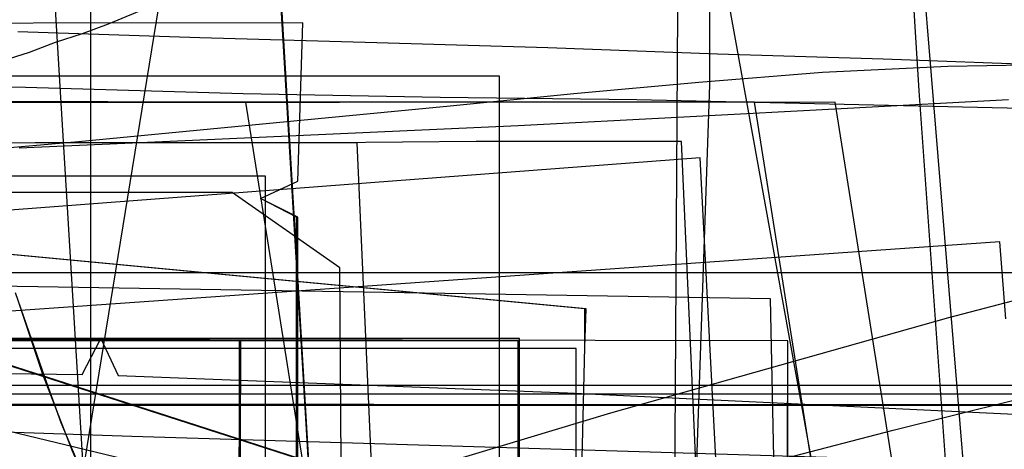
# Model space of a CAD drawing. Header units: millimetres. Extents: x 0 to 1231, y -1 to 564.
# Tile 144 of 163: x 156 to 236, y 60 to 95. Entities that reach past the tile are written whole.
import ezdxf

# ---------------------------------------------------------------- set-up
doc = ezdxf.new("R2010")
doc.units = ezdxf.units.MM
doc.layers.add('1', color=7, linetype='Continuous')

# ---------------------------------------------------------------- blocks, each defined once
blk = doc.blocks.new('PART001')
at = {"layer": '1'}
blk.add_lwpolyline([(763.1, 0), (763.1, 64.3), (0, 64.3), (0, 0)], close=True, dxfattribs=at)
blk = doc.blocks.new('PART002')
at = {"layer": '1'}
blk.add_lwpolyline([(0.2, 0), (739, 0.9), (739.3, 63.4), (0, 63.5)], close=True, dxfattribs=at)
blk = doc.blocks.new('PART006')
at = {"layer": '1'}
blk.add_lwpolyline([(176.1, 0), (176.1, 81.9), (0, 81.9), (0, 0)], close=True, dxfattribs=at)
blk = doc.blocks.new('PART008')
at = {"layer": '1'}
blk.add_lwpolyline([(196.6, 0), (196.6, 68.8), (0, 68.8), (0, 0)], close=True, dxfattribs=at)
blk = doc.blocks.new('PART009')
at = {"layer": '1'}
blk.add_lwpolyline([(149.9, 1.5), (163.2, 2.2), (165.9, 2.3), (172.7, 2.7), (179.6, 3.2), (186.4, 3.6), (190.2, 3.9), (193.3, 4.2), (204.7, 5.1), (227.5, 7.1), (236.6, 7.9), (233.4, 47.7), (230.4, 48.9), (233.2, 50.7), (233.1, 51.1), (227.4, 120.5), (0, 79.7)], dxfattribs=at)
blk = doc.blocks.new('PART010')
at = {"layer": '1'}
blk.add_lwpolyline([(173.9, 0.1), (174, 68.6), (0.4, 68.9), (0, 0)], close=True, dxfattribs=at)
blk = doc.blocks.new('PART015')
at = {"layer": '1'}
blk.add_lwpolyline([(281, 0), (289, 23.6), (7.3, 114.3), (0, 90.5)], close=True, dxfattribs=at)
blk = doc.blocks.new('PART017')
at = {"layer": '1'}
blk.add_lwpolyline([(737.9, 0), (737.9, 64.3), (0, 64.3), (0, 0)], close=True, dxfattribs=at)
blk = doc.blocks.new('PART021')
at = {"layer": '1'}
blk.add_lwpolyline([(0, 81.9), (0, 0), (176.1, 0), (176.1, 81.9)], close=True, dxfattribs=at)
blk = doc.blocks.new('PART030')
at = {"layer": '1'}
blk.add_lwpolyline([(0.2, 0), (707, 0.8), (707.3, 63.4), (0, 63.4)], close=True, dxfattribs=at)
blk = doc.blocks.new('PART032')
at = {"layer": '1'}
blk.add_lwpolyline([(627.5, 0), (627.5, 74.1), (0, 74.1), (0, 0)], close=True, dxfattribs=at)
blk = doc.blocks.new('PART037')
at = {"layer": '1'}
blk.add_lwpolyline([(151.2, 5.6), (158.4, 0), (186, 15.4), (174.5, 87.9), (85.3, 88.1)], dxfattribs=at)
blk = doc.blocks.new('PART041')
at = {"layer": '1'}
blk.add_lwpolyline([(155.6, 15.1), (157.3, 14.8), (157.4, 14.8), (161.9, 13.8), (167.3, 12.4), (168.7, 12), (170, 11.7), (171.8, 11.2), (173.5, 10.7), (175.3, 10.1), (177, 9.5), (180.5, 8.2), (188.6, 3.8), (194.4, 0), (213.1, 8.7), (209.7, 84.7), (193.1, 84.7), (181.2, 84.6), (157.5, 84.6), (145.6, 84.5)], dxfattribs=at)
blk = doc.blocks.new('PART043')
at = {"layer": '1'}
blk.add_lwpolyline([(218.1, 0.2), (218.3, 68.6), (0.4, 69), (0, 0)], close=True, dxfattribs=at)
blk = doc.blocks.new('PART045')
at = {"layer": '1'}
blk.add_lwpolyline([(395, 276), (337.1, 272.6), (279.2, 269.7), (221.2, 267.4), (164.8, 265.9), (163.3, 262.9), (161.8, 265.8), (122.7, 265.3), (82, 265.1), (0.7, 265.3), (0, 65.8), (81.4, 66.4), (122.1, 66.4), (161.3, 65.9), (162.8, 68.8), (164.2, 65.8), (200.5, 64.4), (238.3, 62.6), (313.9, 58.2), (389.4, 53)], dxfattribs=at)
blk = doc.blocks.new('PART049')
at = {"layer": '1'}
blk.add_lwpolyline([(218.2, 0.1), (218.3, 68.6), (0.4, 69), (0, 0)], close=True, dxfattribs=at)
blk = doc.blocks.new('PART050')
at = {"layer": '1'}
blk.add_lwpolyline([(0.3, 80.6), (3.2, 79), (0.2, 77.6), (0.2, 16.3), (3.2, 14.8), (0.2, 13.3), (0, 0), (88.9, 0.4), (90.4, 3.4), (91.8, 0.4), (178.2, 0.8), (178.6, 14.5), (175.7, 16), (178.7, 17.5), (178.7, 78.6), (175.7, 80.1), (178.7, 81.5), (179.1, 94.3), (92, 94.2), (90.5, 91.2), (89, 94.1), (0.7, 93.8)], close=True, dxfattribs=at)
blk = doc.blocks.new('PART052')
at = {"layer": '1'}
blk.add_lwpolyline([(182.1, 74.5), (173.4, 80.6), (0, 80.6), (0, 0), (182.6, 0)], close=True, dxfattribs=at)
blk = doc.blocks.new('PART056')
at = {"layer": '1'}
blk.add_lwpolyline([(201.1, 48.4), (201.4, 52.4), (201.4, 52.6), (201.6, 56.3), (201.7, 60.2), (201.9, 68.1), (202, 71.2), (28.4, 87.6), (0, 62.5), (15.9, 45.3), (20.2, 43.8), (15.9, 42.3), (0, 25.2), (28.4, 0), (202, 16.5), (201.4, 35.1), (200.9, 42.3), (197.8, 43.8), (200.9, 45.3)], close=True, dxfattribs=at)
blk = doc.blocks.new('PART057')
at = {"layer": '1'}
blk.add_lwpolyline([(173.9, 0.1), (174.1, 68.6), (0.4, 68.9), (0, 0)], close=True, dxfattribs=at)
blk = doc.blocks.new('PART063')
at = {"layer": '1'}
blk.add_lwpolyline([(153, 2.9), (156.8, 3.3), (159.4, 3.6), (160.6, 3.7), (166.2, 4.4), (171.9, 5.1), (178.5, 6), (181.3, 6.4), (190.7, 7.7), (197.6, 8.7), (200, 9.1), (218.8, 11.9), (228.2, 13.4), (235.7, 14.6), (231.5, 53.4), (228.4, 54.6), (231.2, 56.4), (228.9, 88.8), (226.8, 122.6), (0, 75.8)], dxfattribs=at)
blk = doc.blocks.new('PART064')
at = {"layer": '1'}
blk.add_lwpolyline([(0.3, 80.6), (3.2, 79), (0.2, 77.6), (0.3, 16.2), (3.2, 14.7), (0.2, 13.3), (0, 0), (88.9, 0.4), (90.3, 3.4), (91.8, 0.4), (178.2, 0.8), (178.6, 14.5), (175.7, 16), (178.6, 17.5), (178.6, 78.6), (175.7, 80.1), (178.7, 81.5), (179.1, 94.3), (92, 94.2), (90.5, 91.2), (89, 94.1), (0.7, 93.8)], close=True, dxfattribs=at)
blk = doc.blocks.new('PART065')
at = {"layer": '1'}
blk.add_lwpolyline([(7.3, 114.4), (0, 90.5), (280.9, 0), (289, 23.6)], close=True, dxfattribs=at)
blk = doc.blocks.new('PART066')
at = {"layer": '1'}
blk.add_lwpolyline([(233.6, 15.4), (222.1, 87.9), (102, 87.8)], dxfattribs=at)
blk = doc.blocks.new('PART071')
at = {"layer": '1'}
blk.add_lwpolyline([(201.1, 48.4), (201.4, 52.4), (201.4, 52.6), (201.6, 56.3), (201.7, 60.2), (201.9, 68.1), (201.9, 71.2), (28.4, 87.6), (0, 62.5), (15.9, 45.3), (20.2, 43.8), (15.9, 42.4), (0, 25.2), (28.4, 0), (201.9, 16.4), (201.4, 35.1), (200.9, 42.4), (197.8, 43.8), (200.9, 45.3)], close=True, dxfattribs=at)
blk = doc.blocks.new('PART074')
at = {"layer": '1'}
blk.add_lwpolyline([(281, 0), (289, 23.6), (7.3, 114.3), (0, 90.5)], close=True, dxfattribs=at)
blk = doc.blocks.new('PART075')
at = {"layer": '1'}
blk.add_lwpolyline([(7.3, 114.3), (0, 90.5), (281, 0), (289, 23.6)], close=True, dxfattribs=at)
blk = doc.blocks.new('PART080')
at = {"layer": '1'}
blk.add_lwpolyline([(235.9, 70.4), (235.4, 76.6), (0, 60.1)], dxfattribs=at)
blk = doc.blocks.new('PART081')
at = {"layer": '1'}
blk.add_lwpolyline([(196.5, 0), (196.5, 68.6), (0, 68.6), (0, 0)], close=True, dxfattribs=at)
blk = doc.blocks.new('PART089')
at = {"layer": '1'}
blk.add_lwpolyline([(227.1, 15.3), (215.6, 87.9), (91.3, 87.9)], dxfattribs=at)
blk = doc.blocks.new('PART090')
at = {"layer": '1'}
blk.add_lwpolyline([(155.2, 5.8), (164.4, 6.9), (169.3, 7.5), (173.6, 8), (182.8, 9.1), (191.9, 10.3), (193.5, 10.5), (201.1, 11.5), (210.3, 12.7), (217.6, 13.6), (215.6, 28.8), (213.7, 42.7), (210.6, 43.9), (213.4, 45.6), (212.5, 58.6), (211.2, 83.4), (0.3, 67.4)], dxfattribs=at)
blk = doc.blocks.new('PART094')
at = {"layer": '1'}
blk.add_lwpolyline([(196.6, 0), (196.6, 68.6), (0, 68.6), (0, 0)], close=True, dxfattribs=at)
blk = doc.blocks.new('PART108')
at = {"layer": '1'}
blk.add_lwpolyline([(149.5, 7.9), (161.3, 3.6), (168.3, 0), (186.9, 8.6), (183.5, 84.6), (157.9, 84.6), (147.2, 84.5)], dxfattribs=at)
blk = doc.blocks.new('PART110')
at = {"layer": '1'}
blk.add_lwpolyline([(152.8, 0), (159.3, 0.2), (160.6, 0.2), (168.4, 0.3), (176.2, 0.5), (180.7, 0.7), (184.1, 0.8), (191.9, 1.1), (195, 1.2), (198.1, 1.4), (198.8, 1.4), (202.8, 1.6), (207.5, 2), (215.3, 2.6), (221.5, 3.1), (218.9, 24.5), (218.1, 30.8), (215, 32), (217.8, 33.7), (217.6, 37.9), (217.2, 56.6), (216.9, 72), (3.1, 75.5)], dxfattribs=at)
blk = doc.blocks.new('PART113')
at = {"layer": '1'}
blk.add_lwpolyline([(176.1, 0), (176.1, 81.9), (0, 81.9), (0, 0)], close=True, dxfattribs=at)
blk = doc.blocks.new('PART124')
at = {"layer": '1'}
blk.add_lwpolyline([(52.1, 0), (152, 0.7), (181.2, 179.9), (185.2, 204.1), (185.2, 249.4), (93.2, 249.6), (41, 249.6), (31.1, 238.1), (0, 45.3), (0, 0)], close=True, dxfattribs=at)
blk = doc.blocks.new('PART134')
at = {"layer": '1'}
blk.add_lwpolyline([(143.4, 4.2), (158.2, 6.2), (164.9, 7.2), (171.4, 8.1), (177.7, 9), (183.7, 9.9), (186.6, 10.3), (191.2, 11), (193.4, 11.3), (198.6, 12.1), (201.4, 12.5), (204.3, 13), (207.6, 13.4), (227.9, 16.5), (207, 132), (211, 194.5)], dxfattribs=at)
blk = doc.blocks.new('PART137')
at = {"layer": '1'}
blk.add_lwpolyline([(149.7, 62.7), (176.6, 56.2), (192.7, 52.2), (205.7, 48.9), (208.8, 48.1), (225, 44), (241.2, 40)], dxfattribs=at)
blk = doc.blocks.new('PART138')
at = {"layer": '1'}
blk.add_lwpolyline([(140.8, 9.6), (164.5, 6.9), (153.6, 186.6)], dxfattribs=at)
blk = doc.blocks.new('PART144')
at = {"layer": '1'}
blk.add_lwpolyline([(0.2, 262), (0.2, 219.2), (0.1, 214.2), (0.1, 104.1), (0, 98.2), (0, 71.1), (3.9, 71.3), (7.6, 71.6), (14.7, 72.2), (21.4, 72.7), (28, 73.2), (38.3, 74.1), (49, 75), (59.7, 76), (70.6, 77), (101, 79.6), (131.1, 82.1), (161, 84.7), (191, 87.6), (201, 88.6), (211.1, 89.5), (221.1, 90.3), (231.2, 90.8), (243.8, 91)], dxfattribs=at)
blk = doc.blocks.new('PART150')
at = {"layer": '1'}
blk.add_lwpolyline([(139.3, 8.9), (156.5, 11.5), (167, 4.3), (182.7, 6.7), (172, 184.9)], dxfattribs=at)
blk = doc.blocks.new('PART151')
at = {"layer": '1'}
blk.add_lwpolyline([(139.4, 8.9), (156.5, 11.5), (167, 4.3), (182.7, 6.8), (172.1, 184.9)], dxfattribs=at)
blk = doc.blocks.new('PART155')
at = {"layer": '1'}
blk.add_lwpolyline([(201.2, 0), (201.2, 68), (0, 68), (0, 0)], close=True, dxfattribs=at)
blk = doc.blocks.new('PART162')
at = {"layer": '1'}
blk.add_lwpolyline([(195, 0), (195, 90), (0, 90), (0, 0)], close=True, dxfattribs=at)
blk = doc.blocks.new('PART165')
at = {"layer": '1'}
blk.add_lwpolyline([(0, 0), (697.5, 0), (697.5, 65), (0, 65)], close=True, dxfattribs=at)
blk = doc.blocks.new('PART167')
at = {"layer": '1'}
blk.add_lwpolyline([(135.7, 36.6), (174.7, 47.5), (200.7, 54.6), (226.8, 61.4), (241.3, 65)], dxfattribs=at)
blk = doc.blocks.new('PART174')
at = {"layer": '1'}
blk.add_lwpolyline([(162, 0), (162, 207.1), (0, 207.1), (0, 0)], close=True, dxfattribs=at)
blk = doc.blocks.new('PART180')
at = {"layer": '1'}
blk.add_lwpolyline([(152.6, 42.2), (156.9, 45.4), (160.7, 48.2), (164.6, 51), (163.5, 53.3), (162.5, 55.5), (160.5, 59.7), (158.1, 65.9), (156, 72.2)], dxfattribs=at)
blk = doc.blocks.new('PART181')
at = {"layer": '1'}
blk.add_lwpolyline([(156.1, 93.6), (170.8, 93.1), (185.1, 92.7), (198.9, 92.3), (212.6, 91.8), (226, 91.4), (239.2, 90.9)], dxfattribs=at)
blk = doc.blocks.new('PART182')
at = {"layer": '1'}
blk.add_lwpolyline([(0, 0), (570, 0), (570, 65), (0, 65)], close=True, dxfattribs=at)
blk = doc.blocks.new('PART197')
at = {"layer": '1'}
blk.add_lwpolyline([(155.6, 2.6), (162.2, 2.5), (207.9, 2.5), (209, 2.6), (212, 89.3), (212, 109.3), (192, 109.3), (189.3, 107.6), (186.4, 105.9), (183.4, 104.1), (180.5, 102.4), (177.3, 100.7), (174.1, 99.1), (170.9, 97.6), (167.7, 96), (165.6, 95.1), (163.4, 94.2), (161.3, 93.4), (159.1, 92.7), (157, 91.9), (154.8, 91.2)], dxfattribs=at)
blk = doc.blocks.new('PART207')
at = {"layer": '1'}
blk.add_lwpolyline([(153.4, 42.9), (156.9, 45.4), (160.8, 48.3), (164.6, 51), (163.4, 53.5), (160.8, 59.1), (159.6, 62), (158.3, 65.6), (157, 69.3), (155.9, 72.5)], dxfattribs=at)
blk = doc.blocks.new('PART208')
at = {"layer": '1'}
blk.add_lwpolyline([(0, 0), (675, 0), (675, 65), (0, 65)], close=True, dxfattribs=at)
blk = doc.blocks.new('PART216')
at = {"layer": '1'}
blk.add_lwpolyline([(155, 47.7), (179.4, 55.4), (204, 62.8), (231.3, 70.5), (249.6, 75.3)], dxfattribs=at)
blk = doc.blocks.new('PART220')
at = {"layer": '1'}
blk.add_lwpolyline([(0.7, 290.6), (0, 63.8), (4.2, 63.7), (8.5, 63.7), (13, 63.6), (17.6, 63.5), (27.2, 63.4), (37.1, 63.2), (67.8, 62.9), (78, 62.8), (87, 62.7), (95.8, 62.7), (113.3, 62.5), (139.2, 61.8), (165.3, 60.9), (225, 59.1), (279.1, 57.7), (332, 56.3), (355.4, 55.7)], dxfattribs=at)
blk = doc.blocks.new('PART227')
at = {"layer": '1'}
blk.add_lwpolyline([(152.5, 42.2), (156.8, 45.4), (160.6, 48.2), (164.6, 51), (163.5, 53.3), (162.4, 55.5), (160.5, 59.7), (158.1, 65.9), (156, 72.2)], dxfattribs=at)
blk = doc.blocks.new('PART228')
at = {"layer": '1'}
blk.add_lwpolyline([(156.2, 84.2), (169.6, 84.8), (196.5, 86), (209.9, 86.7), (223.1, 87.4), (236.1, 88.1)], dxfattribs=at)
blk = doc.blocks.new('PART231')
at = {"layer": '1'}
blk.add_lwpolyline([(0, 326.5), (1.4, 88.9), (6.3, 89.1), (11.6, 89.2), (17.1, 89.3), (22.9, 89.4), (29, 89.6), (35.2, 89.7), (48.2, 89.9), (61.6, 90), (75.2, 90.1), (88.6, 90.1), (101.8, 90), (114.2, 89.8), (126.5, 89.6), (139, 89.5), (156.7, 89.1), (174.3, 88.6), (190.2, 88.3), (206.1, 88.1), (237.2, 87.4)], dxfattribs=at)
blk = doc.blocks.new('PART234')
at = {"layer": '1'}
blk.add_lwpolyline([(0, 0), (583.1, 0), (583.1, 65), (0, 65)], close=True, dxfattribs=at)
blk = doc.blocks.new('PART239')
at = {"layer": '1'}
blk.add_lwpolyline([(201.2, 0), (201.2, 68), (0, 68), (0, 0)], close=True, dxfattribs=at)
blk = doc.blocks.new('PART244')
at = {"layer": '1'}
blk.add_lwpolyline([(152.5, 17.3), (158.4, 15), (163.9, 12.7), (169.3, 10.2), (172, 8.9), (174.7, 7.7), (176.4, 6.8), (179.8, 5.1), (181.7, 4.1), (183.7, 2.9), (184.7, 2.4), (185.7, 1.8), (186.6, 1.3), (187.3, 0.9), (187.9, 0.5), (188.4, 0.2), (188.5, 0.2), (188.8, 0), (208.8, 0), (209.4, 95.3)], dxfattribs=at)

msp = doc.modelspace()

# ---------------------------------------------------------------- block references
for name in ['PART181', 'PART231', 'PART220', 'PART045', 'PART228', 'PART144', 'PART137', 'PART138', 'PART124', 'PART134', 'PART216', 'PART167', 'PART174', 'PART150', 'PART151', 'PART180', 'PART207', 'PART227', 'PART063', 'PART009', 'PART244', 'PART065', 'PART015', 'PART074', 'PART075', 'PART197', 'PART066', 'PART037', 'PART089', 'PART050', 'PART064', 'PART041', 'PART162', 'PART108', 'PART056', 'PART071', 'PART090', 'PART006', 'PART021', 'PART113', 'PART052', 'PART080', 'PART110', 'PART032', 'PART043', 'PART049', 'PART010', 'PART057', 'PART008', 'PART081', 'PART094', 'PART155', 'PART239', 'PART165', 'PART182', 'PART208', 'PART234', 'PART001', 'PART017', 'PART002', 'PART030']:
    msp.add_blockref(name, (0, 0))

doc.saveas('drawing.dxf')
